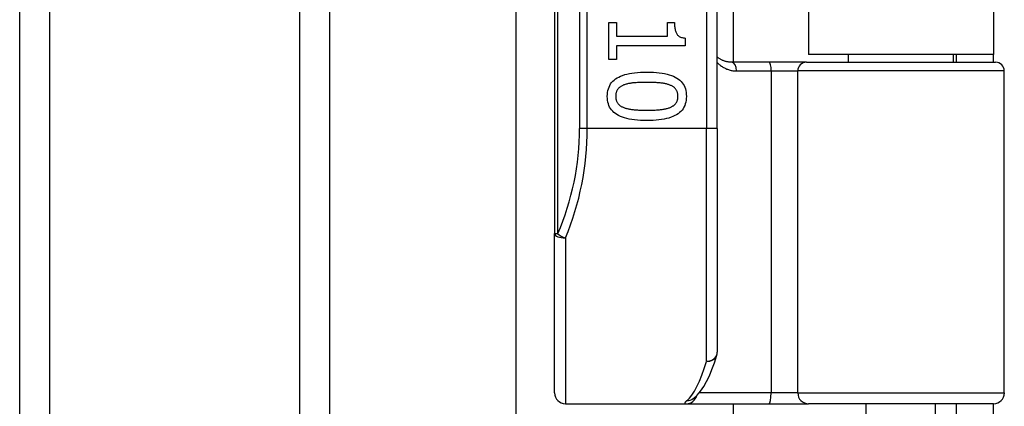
# Model space of a CAD drawing. Header units: inches. Extents: x 4 to 150, y 6 to 82.
# Tile 74 of 100: x 26.053 to 27.839, y 49.069 to 49.771. Entities that reach past the tile are written whole.
import ezdxf

# ---------------------------------------------------------------- set-up
doc = ezdxf.new("R2010")
doc.units = ezdxf.units.IN
doc.header["$MEASUREMENT"] = 0
doc.layers.add('Visible Edges(ANSI)', color=7, linetype='Continuous', lineweight=25)
doc.layers.add('Visible Tangent Edges(ANSI)', color=7, linetype='Continuous', lineweight=25)

msp = doc.modelspace()

# ---------------------------------------------------------------- linework, layer by layer
at = {"layer": 'Visible Edges(ANSI)'}
for p, q in [((26.0525, 14.112), (26.0525, 53.2318)), ((26.6145, 53.2318), (26.6145, 14.112)), ((27.023, 51.2645), (27.023, 49.3823)), ((27.3183, 49.5734), (27.3183, 51.0734)), ((27.3471, 50.9533), (27.3471, 49.6935)), ((27.4835, 50.9389), (27.4835, 49.7079)), ((27.8195, 50.9389), (27.8195, 49.7079)), ((26.9534, 34.1079), (26.9534, 49.8875)), ((27.1216, 49.7659), (27.1357, 49.7659)), ((27.1216, 49.6987), (27.1216, 49.7659)), ((27.1357, 49.7659), (27.1357, 49.7409)), ((27.228, 49.7659), (27.2406, 49.7659)), ((27.228, 49.7409), (27.228, 49.7659)), ((27.1357, 49.7409), (27.228, 49.7409)), ((27.2599, 49.7375), (27.2599, 49.7232)), ((27.1357, 49.7232), (27.1357, 49.6987)), ((27.2599, 49.7232), (27.1357, 49.7232)), ((27.8195, 49.7079), (27.4835, 49.7079)), ((27.5561, 49.6935), (27.5561, 49.7079)), ((27.747, 49.6935), (27.747, 49.7079)), ((27.7515, 49.7079), (27.7515, 49.6935)), ((27.8195, 49.6935), (27.8195, 49.7079)), ((27.1357, 49.6987), (27.1216, 49.6987)), ((27.4125, 49.6935), (27.3441, 49.6935)), ((27.48, 49.6935), (27.4125, 49.6935)), ((27.48, 49.6935), (27.8233, 49.6935)), ((27.839, 49.0931), (27.839, 49.6778)), ((27.3183, 49.5734), (27.3183, 49.1672)), ((27.023, 49.0931), (27.023, 49.3823)), ((27.2744, 49.0825), (27.2749, 49.0828)), ((27.0427, 49.0734), (27.2622, 49.0734)), ((27.2622, 49.0734), (27.4116, 49.0734)), ((27.3471, 49.0734), (27.3471, 34.9219)), ((27.4116, 49.0734), (27.484, 49.0734)), ((27.8194, 49.0734), (27.484, 49.0734)), ((27.5886, 48.9199), (27.5886, 49.0734)), ((27.7145, 48.9199), (27.7145, 49.0734)), ((27.7515, 49.0734), (27.7515, 49.0424)), ((27.8195, 49.0424), (27.8195, 49.0734))]:
    msp.add_line(p, q, dxfattribs=at)
at = {"layer": 'Visible Edges(ANSI)', "flags": 128}
for points in [[(27.2406, 49.7659), (27.2407, 49.7636), (27.2408, 49.7614), (27.2409, 49.7593), (27.2411, 49.7573), (27.2413, 49.7554), (27.2416, 49.7536), (27.242, 49.7519), (27.2424, 49.7504), (27.2429, 49.7489), (27.2434, 49.7475), (27.244, 49.7462), (27.2447, 49.7451), (27.2454, 49.744), (27.2462, 49.743), (27.2471, 49.7421), (27.2481, 49.7412), (27.2493, 49.7405), (27.2505, 49.7398), (27.2518, 49.7392), (27.2532, 49.7387), (27.2547, 49.7383), (27.2563, 49.7379), (27.258, 49.7376), (27.2599, 49.7375)], [(27.3441, 49.6935), (27.3429, 49.6935), (27.3416, 49.6936), (27.3404, 49.6937), (27.3392, 49.6938), (27.338, 49.694), (27.3368, 49.6942), (27.3356, 49.6944), (27.3345, 49.6947), (27.3333, 49.695), (27.3322, 49.6953), (27.3311, 49.6957), (27.33, 49.6961), (27.3289, 49.6965), (27.3279, 49.697), (27.3269, 49.6975), (27.3258, 49.698), (27.3248, 49.6985), (27.3238, 49.6991), (27.3229, 49.6997), (27.3219, 49.7003), (27.321, 49.701), (27.3201, 49.7017), (27.3192, 49.7024), (27.3183, 49.7031)], [(27.1187, 49.6316), (27.1188, 49.6353), (27.1192, 49.6389), (27.1198, 49.6422), (27.1207, 49.6454), (27.1218, 49.6485), (27.1231, 49.6514), (27.1247, 49.6541), (27.1266, 49.6566), (27.1287, 49.659), (27.131, 49.6612), (27.1336, 49.6632), (27.1364, 49.665), (27.1395, 49.6667), (27.1428, 49.6683), (27.1464, 49.6697), (27.1503, 49.671), (27.1544, 49.6721), (27.1588, 49.673), (27.1634, 49.6739), (27.1683, 49.6745), (27.1734, 49.675), (27.1788, 49.6754), (27.1845, 49.6756), (27.1904, 49.6757)], [(27.1904, 49.6757), (27.1965, 49.6756), (27.2023, 49.6754), (27.2078, 49.675), (27.213, 49.6745), (27.218, 49.6738), (27.2227, 49.673), (27.2271, 49.672), (27.2312, 49.6709), (27.2351, 49.6696), (27.2386, 49.6682), (27.2419, 49.6667), (27.2449, 49.6649), (27.2477, 49.6631), (27.2502, 49.661), (27.2525, 49.6588), (27.2545, 49.6564), (27.2563, 49.6539), (27.2579, 49.6512), (27.2592, 49.6484), (27.2603, 49.6453), (27.2611, 49.6421), (27.2617, 49.6388), (27.2621, 49.6353), (27.2622, 49.6316)], [(27.1489, 49.6523), (27.1477, 49.6518), (27.1466, 49.6513), (27.1455, 49.6508), (27.1445, 49.6502), (27.1435, 49.6496), (27.1425, 49.649), (27.1416, 49.6484), (27.1408, 49.6477), (27.14, 49.647), (27.1392, 49.6462), (27.1385, 49.6454), (27.1379, 49.6446), (27.1372, 49.6438), (27.1367, 49.6429), (27.1362, 49.6419), (27.1357, 49.641), (27.1353, 49.6399), (27.135, 49.6389), (27.1347, 49.6378), (27.1344, 49.6366), (27.1342, 49.6354), (27.1341, 49.6342), (27.134, 49.6329), (27.134, 49.6316)], [(27.1904, 49.6569), (27.188, 49.6569), (27.1857, 49.6569), (27.1834, 49.6569), (27.1813, 49.6568), (27.1791, 49.6568), (27.1771, 49.6567), (27.1751, 49.6566), (27.1732, 49.6566), (27.1713, 49.6564), (27.1695, 49.6563), (27.1678, 49.6562), (27.1662, 49.6561), (27.1646, 49.6559), (27.163, 49.6557), (27.1614, 49.6555), (27.1599, 49.6552), (27.1584, 49.655), (27.157, 49.6547), (27.1556, 49.6543), (27.1542, 49.654), (27.1528, 49.6536), (27.1514, 49.6532), (27.1501, 49.6527), (27.1489, 49.6523)], [(27.2324, 49.6521), (27.2312, 49.6526), (27.2299, 49.653), (27.2286, 49.6534), (27.2273, 49.6538), (27.2259, 49.6542), (27.2244, 49.6545), (27.2229, 49.6548), (27.2214, 49.6551), (27.2198, 49.6553), (27.2181, 49.6556), (27.2164, 49.6558), (27.2146, 49.6559), (27.2128, 49.6561), (27.211, 49.6563), (27.2091, 49.6564), (27.2072, 49.6565), (27.2052, 49.6566), (27.2032, 49.6567), (27.2012, 49.6568), (27.1991, 49.6568), (27.197, 49.6569), (27.1948, 49.6569), (27.1926, 49.6569), (27.1904, 49.6569)], [(27.2469, 49.6316), (27.2469, 49.6329), (27.2468, 49.6341), (27.2467, 49.6353), (27.2465, 49.6364), (27.2463, 49.6375), (27.246, 49.6386), (27.2457, 49.6397), (27.2453, 49.6407), (27.2449, 49.6416), (27.2444, 49.6425), (27.2438, 49.6434), (27.2433, 49.6443), (27.2426, 49.6451), (27.242, 49.6459), (27.2412, 49.6466), (27.2404, 49.6474), (27.2396, 49.6481), (27.2387, 49.6487), (27.2378, 49.6494), (27.2368, 49.65), (27.2358, 49.6506), (27.2347, 49.6511), (27.2336, 49.6516), (27.2324, 49.6521)], [(27.1905, 49.5876), (27.1845, 49.5877), (27.1787, 49.5879), (27.1732, 49.5883), (27.168, 49.5888), (27.163, 49.5895), (27.1584, 49.5903), (27.154, 49.5913), (27.1498, 49.5924), (27.146, 49.5937), (27.1424, 49.5951), (27.1391, 49.5967), (27.1361, 49.5984), (27.1333, 49.6003), (27.1308, 49.6023), (27.1285, 49.6045), (27.1264, 49.6069), (27.1246, 49.6094), (27.123, 49.6121), (27.1217, 49.6149), (27.1206, 49.6179), (27.1198, 49.6211), (27.1192, 49.6244), (27.1188, 49.6279), (27.1187, 49.6316)], [(27.134, 49.6316), (27.134, 49.6304), (27.1341, 49.6291), (27.1342, 49.628), (27.1344, 49.6268), (27.1346, 49.6257), (27.1349, 49.6247), (27.1352, 49.6236), (27.1356, 49.6226), (27.136, 49.6217), (27.1365, 49.6208), (27.1371, 49.6199), (27.1376, 49.619), (27.1383, 49.6182), (27.1389, 49.6174), (27.1397, 49.6167), (27.1405, 49.616), (27.1413, 49.6153), (27.1422, 49.6146), (27.1431, 49.614), (27.1441, 49.6134), (27.1451, 49.6128), (27.1462, 49.6123), (27.1473, 49.6118), (27.1485, 49.6113)], [(27.2622, 49.6316), (27.2621, 49.6279), (27.2617, 49.6244), (27.2611, 49.621), (27.2602, 49.6178), (27.2591, 49.6148), (27.2577, 49.6119), (27.2561, 49.6092), (27.2543, 49.6067), (27.2521, 49.6044), (27.2498, 49.6022), (27.2472, 49.6001), (27.2443, 49.5983), (27.2412, 49.5966), (27.2379, 49.595), (27.2343, 49.5936), (27.2304, 49.5923), (27.2263, 49.5912), (27.2219, 49.5903), (27.2173, 49.5895), (27.2125, 49.5888), (27.2074, 49.5883), (27.202, 49.5879), (27.1964, 49.5877), (27.1905, 49.5876)], [(27.2326, 49.6114), (27.2338, 49.6119), (27.2349, 49.6124), (27.2359, 49.6129), (27.2369, 49.6135), (27.2379, 49.6141), (27.2388, 49.6147), (27.2397, 49.6153), (27.2405, 49.616), (27.2412, 49.6167), (27.242, 49.6175), (27.2426, 49.6182), (27.2433, 49.619), (27.2438, 49.6199), (27.2444, 49.6207), (27.2449, 49.6216), (27.2453, 49.6226), (27.2457, 49.6236), (27.246, 49.6246), (27.2463, 49.6257), (27.2465, 49.6268), (27.2467, 49.6279), (27.2468, 49.6291), (27.2469, 49.6303), (27.2469, 49.6316)], [(27.1485, 49.6113), (27.1497, 49.6108), (27.1509, 49.6104), (27.1522, 49.61), (27.1535, 49.6097), (27.1548, 49.6093), (27.1563, 49.609), (27.1577, 49.6087), (27.1592, 49.6084), (27.1608, 49.6081), (27.1624, 49.6079), (27.1641, 49.6077), (27.1658, 49.6075), (27.1676, 49.6073), (27.1694, 49.6071), (27.1713, 49.607), (27.1732, 49.6069), (27.1752, 49.6067), (27.1772, 49.6066), (27.1793, 49.6066), (27.1815, 49.6065), (27.1836, 49.6064), (27.1859, 49.6064), (27.1882, 49.6064), (27.1905, 49.6064)], [(27.1905, 49.6064), (27.1928, 49.6064), (27.1951, 49.6064), (27.1974, 49.6064), (27.1995, 49.6065), (27.2017, 49.6066), (27.2038, 49.6066), (27.2058, 49.6067), (27.2078, 49.6069), (27.2097, 49.607), (27.2115, 49.6071), (27.2134, 49.6073), (27.2151, 49.6075), (27.2168, 49.6077), (27.2185, 49.6079), (27.2201, 49.6081), (27.2217, 49.6084), (27.2232, 49.6087), (27.2247, 49.609), (27.2262, 49.6094), (27.2275, 49.6097), (27.2289, 49.6101), (27.2302, 49.6105), (27.2314, 49.6109), (27.2326, 49.6114)], [(27.2749, 49.0828), (27.2818, 49.0891), (27.288, 49.0965), (27.2936, 49.1048), (27.2989, 49.1141), (27.3039, 49.1244), (27.3086, 49.1357), (27.3131, 49.148), (27.3175, 49.1614)]]:
    msp.add_lwpolyline(points, dxfattribs=at)
at = {"layer": 'Visible Edges(ANSI)'}
for centre, radius, start, end in [((27.8233, 49.6778), 0.0157, 0, 90), ((27.2986, 49.1672), 0.0197, 342.9585, 0), ((27.0427, 49.0931), 0.0197, 180, 270), ((27.8194, 49.0931), 0.0197, 270, 0)]:
    msp.add_arc(centre, radius, start, end, dxfattribs=at)
at = {"layer": 'Visible Tangent Edges(ANSI)'}
for p, q in [((26.1064, 53.2318), (26.1064, 14.112)), ((26.5607, 14.112), (26.5607, 53.2318)), ((27.0288, 49.3823), (27.0288, 51.2645)), ((27.0685, 51.0734), (27.0685, 49.5734)), ((27.0824, 49.5734), (27.0824, 51.0734)), ((27.2986, 51.0734), (27.2986, 49.5734)), ((27.3532, 49.6778), (27.4161, 49.6778)), ((27.4161, 49.6778), (27.4643, 49.6778)), ((27.4161, 49.6778), (27.4161, 49.0931)), ((27.839, 49.6778), (27.4643, 49.6778)), ((27.4643, 49.0931), (27.4643, 49.6778)), ((27.0824, 49.5734), (27.0685, 49.5734)), ((27.2986, 49.5734), (27.0824, 49.5734)), ((27.3183, 49.5734), (27.2986, 49.5734)), ((27.2986, 49.1505), (27.2986, 49.5734)), ((27.023, 49.3823), (27.0288, 49.3823)), ((27.0427, 49.3745), (27.0427, 49.0734)), ((27.4161, 49.0931), (27.2854, 49.0931)), ((27.4643, 49.0931), (27.4161, 49.0931)), ((27.4643, 49.0931), (27.839, 49.0931))]:
    msp.add_line(p, q, dxfattribs=at)
at = {"layer": 'Visible Tangent Edges(ANSI)', "flags": 128}
for points in [[(27.3183, 49.693), (27.3195, 49.6918), (27.3207, 49.6907), (27.3219, 49.6896), (27.3231, 49.6886), (27.3244, 49.6876), (27.3257, 49.6866), (27.327, 49.6857), (27.3283, 49.6849), (27.3297, 49.6841), (27.3311, 49.6833), (27.3326, 49.6825), (27.334, 49.6819), (27.3355, 49.6812), (27.337, 49.6807), (27.3385, 49.6801), (27.3401, 49.6796), (27.3416, 49.6792), (27.3432, 49.6788), (27.3449, 49.6785), (27.3465, 49.6782), (27.3482, 49.678), (27.3498, 49.6779), (27.3515, 49.6778), (27.3532, 49.6778)], [(27.2628, 49.0789), (27.2623, 49.0785), (27.2618, 49.0781), (27.2614, 49.0776), (27.2609, 49.0773), (27.2606, 49.0769), (27.2603, 49.0765), (27.26, 49.0762), (27.2598, 49.0759), (27.2596, 49.0756), (27.2594, 49.0753), (27.2593, 49.075), (27.2593, 49.0748), (27.2593, 49.0746), (27.2593, 49.0744), (27.2594, 49.0742), (27.2595, 49.074), (27.2597, 49.0739), (27.2599, 49.0738), (27.2602, 49.0737), (27.2605, 49.0736), (27.2608, 49.0735), (27.2612, 49.0735), (27.2617, 49.0734), (27.2622, 49.0734)]]:
    msp.add_lwpolyline(points, dxfattribs=at)
at = {"layer": 'Visible Tangent Edges(ANSI)'}
msp.add_arc((26.5881, 49.5734), 0.4803, 336.5561, 0, dxfattribs=at)
for centre, major_axis, ratio, start_param, end_param in [((27.3441, 49.6778), (0, 0.0157), 0.580671, 4.712389, 6.283185), ((27.4125, 49.6778), (0, 0.0157), 0.225879, 4.712389, 6.283185), ((27.48, 49.6778), (0, 0.0157), 0.998608, 0, 1.570796), ((26.6021, 49.5734), (0, 0.5), 0.96063, 4.303216, 4.712389), ((27.0427, 49.3823), (-0.0197, 0), 0.39785, 0, 1.570796), ((27.0427, 49.3823), (-0.0181, 0.0078), 0.369668, 0.864875, 1.72975), ((27.2986, 49.1672), (0.0197, 0), 0.845842, 4.712389, 6.283185), ((27.2491, 49.5734), (0, -0.5), 0.185699, 0.148494, 0.562654), ((27.2986, 49.1672), (0.0188, -0.0058), 0.834757, 4.962887, 6.283185), ((27.4116, 49.0931), (0, -0.0197), 0.225879, 0, 1.570796), ((27.484, 49.0931), (0, -0.0197), 0.998608, 4.712389, 6.283185), ((27.2622, 49.0931), (0, -0.0197), 0.985236, 0, 1.320384), ((27.2628, 49.0984), (0.012, -0.0156), 0.971402, 5.610492, 6.283185)]:
    msp.add_ellipse(centre, major_axis=major_axis, ratio=ratio, start_param=start_param, end_param=end_param, dxfattribs=at)

doc.saveas('drawing.dxf')
